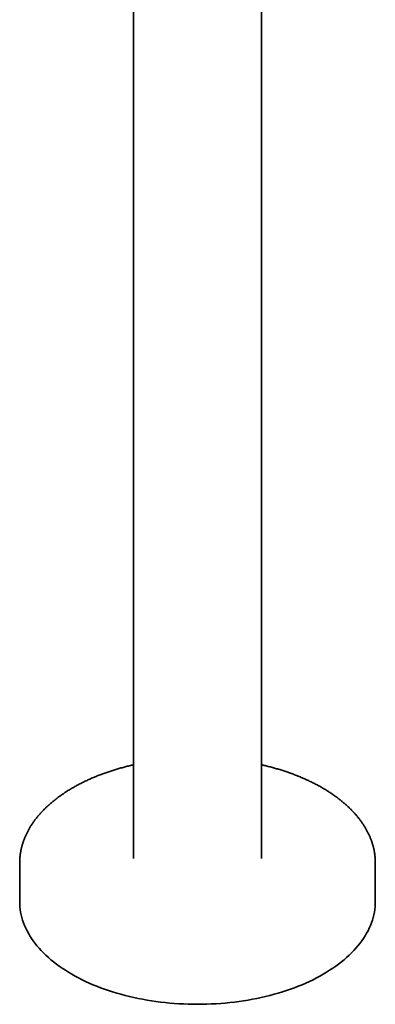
# Model space of a CAD drawing. Header units: millimetres. Extents: x 8 to 956, y 12 to 1992.
# Tile 1 of 25: x 765 to 900, y 124 to 498. Entities that reach past the tile are written whole.
import ezdxf

# ---------------------------------------------------------------- set-up
doc = ezdxf.new("R2010")
doc.units = ezdxf.units.MM

msp = doc.modelspace()

# ---------------------------------------------------------------- linework, layer by layer
at = {"color": 7, "linetype": 'Continuous', "lineweight": 35}
for p, q in [((808.15, 748.96), (808.15, 179.42)), ((856.65, 179.42), (856.65, 744.16)), ((764.9, 177.79), (764.9, 163.09)), ((899.9, 163.09), (899.9, 177.79))]:
    msp.add_line(p, q, dxfattribs=at)
at = {"color": 7, "linetype": 'Continuous', "lineweight": 35, "flags": 128}
for points in [[(764.9, 177.62), (764.9, 177.79), (764.9, 177.95)], [(899.9, 177.96), (899.9, 177.79), (899.9, 177.63)], [(880.13, 135.54), (878.86, 134.83), (877.56, 134.14), (876.24, 133.46), (874.88, 132.81), (873.49, 132.18), (872.07, 131.57), (870.63, 130.98), (869.16, 130.41), (867.67, 129.87), (866.15, 129.35), (864.61, 128.85), (863.04, 128.37), (861.46, 127.92), (859.85, 127.5), (858.23, 127.09), (856.59, 126.72), (854.93, 126.36), (853.26, 126.03), (851.57, 125.73), (849.87, 125.45), (848.16, 125.2), (846.43, 124.98), (844.7, 124.78), (842.96, 124.61), (841.21, 124.46), (839.45, 124.34), (837.69, 124.25), (835.93, 124.18), (834.16, 124.14), (832.4, 124.13), (830.63, 124.14), (828.86, 124.18), (827.1, 124.25), (825.34, 124.34), (823.59, 124.46), (821.84, 124.61), (820.1, 124.78), (818.36, 124.98), (816.64, 125.2), (814.93, 125.45), (813.23, 125.73), (811.54, 126.03), (809.87, 126.36), (808.21, 126.72), (806.57, 127.09), (804.94, 127.5), (803.34, 127.92), (801.75, 128.37), (800.19, 128.85), (798.65, 129.35), (797.13, 129.87), (795.63, 130.41), (794.17, 130.98), (792.72, 131.57), (791.31, 132.18), (789.92, 132.81), (788.56, 133.46), (787.23, 134.14), (785.93, 134.83), (784.67, 135.54), (783.43, 136.27), (782.24, 137.02), (781.07, 137.79), (779.94, 138.57), (778.85, 139.37), (777.79, 140.19), (776.77, 141.02), (775.79, 141.87), (774.84, 142.73), (773.94, 143.61), (773.08, 144.5), (772.25, 145.4), (771.47, 146.32), (770.73, 147.24), (770.04, 148.18), (769.38, 149.13), (768.77, 150.09), (768.2, 151.05), (767.68, 152.03), (767.2, 153.01), (766.76, 154), (766.37, 154.99), (766.03, 155.99), (765.73, 157), (765.47, 158.01), (765.27, 159.02), (765.11, 160.04), (764.99, 161.05), (764.92, 162.07), (764.9, 163.09)], [(899.9, 163.09), (899.87, 162.07), (899.8, 161.05), (899.69, 160.04), (899.53, 159.02), (899.32, 158.01), (899.07, 157), (898.77, 155.99), (898.42, 154.99), (898.03, 154), (897.6, 153.01), (897.12, 152.03), (896.59, 151.05), (896.03, 150.09), (895.41, 149.13), (894.76, 148.18), (894.06, 147.24), (893.32, 146.32), (892.54, 145.4), (891.72, 144.5), (890.85, 143.61), (889.95, 142.73), (889.01, 141.87), (888.03, 141.02), (887.01, 140.19), (885.95, 139.37), (884.85, 138.57), (883.72, 137.79), (882.56, 137.02), (881.36, 136.27), (880.13, 135.54)]]:
    msp.add_lwpolyline(points, dxfattribs=at)
at = {"color": 7, "linetype": 'Continuous', "lineweight": 35}
for points, knots in [([(808.15, 214.97), (808.14, 214.97), (807.87, 214.91), (807.32, 214.78), (806.52, 214.59), (805.72, 214.39), (804.92, 214.19), (804.13, 213.98), (803.35, 213.76), (802.56, 213.54), (801.79, 213.31), (801.02, 213.08), (800.25, 212.84), (799.49, 212.59), (798.73, 212.34), (797.98, 212.09), (797.24, 211.82), (796.5, 211.55), (795.77, 211.28), (795.04, 211), (794.32, 210.72), (793.6, 210.43), (792.89, 210.13), (792.19, 209.83), (791.49, 209.52), (790.81, 209.21), (790.12, 208.89), (789.45, 208.57), (788.78, 208.24), (788.12, 207.91), (787.46, 207.57), (786.82, 207.23), (786.18, 206.88), (785.6, 206.56), (785.24, 206.35), (785.08, 206.26)], [0, 0, 0, 0, 0.000668, 0.0321, 0.063534, 0.094971, 0.12641, 0.157853, 0.189298, 0.220746, 0.252197, 0.283651, 0.315108, 0.346569, 0.378032, 0.409499, 0.440969, 0.472442, 0.503919, 0.535398, 0.566882, 0.598368, 0.629857, 0.66135, 0.692846, 0.724346, 0.755848, 0.787353, 0.818861, 0.850372, 0.881886, 0.913402, 0.94492, 0.976441, 1, 1, 1, 1]), ([(899.9, 177.97), (899.9, 177.99), (899.9, 178.19), (899.89, 178.56), (899.87, 179.07), (899.83, 179.59), (899.79, 180.1), (899.73, 180.62), (899.67, 181.13), (899.59, 181.64), (899.5, 182.15), (899.4, 182.67), (899.29, 183.18), (899.17, 183.69), (899.03, 184.2), (898.89, 184.71), (898.73, 185.21), (898.57, 185.72), (898.39, 186.23), (898.2, 186.73), (898, 187.23), (897.79, 187.73), (897.57, 188.23), (897.34, 188.73), (897.09, 189.22), (896.84, 189.72), (896.57, 190.21), (896.3, 190.7), (896.01, 191.19), (895.71, 191.67), (895.41, 192.16), (895.09, 192.64), (894.76, 193.12), (894.42, 193.59), (894.07, 194.07), (893.71, 194.54), (893.34, 195), (892.96, 195.47), (892.57, 195.93), (892.16, 196.39), (891.75, 196.85), (891.33, 197.3), (890.9, 197.75), (890.46, 198.19), (890.01, 198.63), (889.55, 199.07), (889.08, 199.51), (888.6, 199.94), (888.11, 200.36), (887.61, 200.79), (887.1, 201.21), (886.59, 201.62), (886.06, 202.03), (885.53, 202.44), (884.98, 202.84), (884.43, 203.24), (883.87, 203.63), (883.3, 204.02), (882.73, 204.41), (882.14, 204.79), (881.55, 205.16), (880.94, 205.53), (880.33, 205.9), (879.72, 206.26), (879.09, 206.62), (878.46, 206.97), (877.82, 207.32), (877.17, 207.66), (876.51, 207.99), (875.85, 208.33), (875.18, 208.65), (874.5, 208.97), (873.82, 209.29), (873.13, 209.6), (872.43, 209.9), (871.73, 210.2), (871.02, 210.5), (870.3, 210.79), (869.58, 211.07), (868.85, 211.35), (868.11, 211.62), (867.37, 211.89), (866.63, 212.15), (865.87, 212.4), (865.12, 212.65), (864.36, 212.9), (863.59, 213.14), (862.81, 213.37), (862.04, 213.59), (861.25, 213.81), (860.47, 214.03), (859.67, 214.24), (858.88, 214.44), (858.08, 214.64), (857.33, 214.81), (856.86, 214.92), (856.65, 214.97)], [0, 0, 0, 0, 0.00142, 0.011943, 0.022465, 0.032989, 0.043515, 0.054043, 0.064575, 0.075111, 0.085653, 0.0962, 0.106754, 0.117315, 0.127884, 0.138462, 0.149048, 0.159643, 0.170248, 0.180863, 0.191489, 0.202124, 0.21277, 0.223427, 0.234094, 0.244772, 0.25546, 0.266159, 0.276868, 0.287587, 0.298315, 0.309053, 0.3198, 0.330556, 0.34132, 0.352092, 0.362872, 0.373659, 0.384453, 0.395254, 0.40606, 0.416872, 0.42769, 0.438512, 0.449338, 0.460169, 0.471004, 0.481842, 0.492683, 0.503527, 0.514373, 0.525222, 0.536072, 0.546924, 0.557777, 0.568632, 0.579487, 0.590343, 0.6012, 0.612057, 0.622915, 0.633772, 0.644629, 0.655486, 0.666343, 0.677199, 0.688055, 0.69891, 0.709765, 0.720619, 0.731471, 0.742323, 0.753175, 0.764025, 0.774874, 0.785722, 0.796569, 0.807415, 0.81826, 0.829104, 0.839947, 0.850789, 0.86163, 0.87247, 0.883308, 0.894146, 0.904982, 0.915818, 0.926652, 0.937486, 0.948318, 0.95915, 0.96998, 0.98081, 0.991639, 1, 1, 1, 1]), ([(785.08, 206.26), (784.97, 206.2), (784.66, 206.01), (784.14, 205.71), (783.53, 205.34), (782.94, 204.97), (782.35, 204.59), (781.76, 204.2), (781.19, 203.82), (780.63, 203.43), (780.07, 203.03), (779.52, 202.63), (778.98, 202.22), (778.45, 201.81), (777.93, 201.4), (777.42, 200.98), (776.92, 200.56), (776.42, 200.14), (775.94, 199.71), (775.47, 199.27), (775, 198.84), (774.54, 198.4), (774.1, 197.95), (773.66, 197.51), (773.24, 197.05), (772.82, 196.6), (772.41, 196.14), (772.02, 195.68), (771.63, 195.22), (771.25, 194.75), (770.89, 194.28), (770.53, 193.81), (770.19, 193.33), (769.85, 192.85), (769.53, 192.37), (769.22, 191.89), (768.91, 191.4), (768.62, 190.91), (768.34, 190.42), (768.07, 189.93), (767.81, 189.44), (767.56, 188.94), (767.32, 188.44), (767.1, 187.94), (766.88, 187.44), (766.68, 186.94), (766.48, 186.43), (766.3, 185.93), (766.13, 185.42), (765.97, 184.91), (765.82, 184.41), (765.68, 183.9), (765.56, 183.38), (765.44, 182.87), (765.34, 182.36), (765.24, 181.85), (765.16, 181.33), (765.09, 180.82), (765.03, 180.3), (764.98, 179.79), (764.94, 179.27), (764.92, 178.76), (764.9, 178.32), (764.9, 178.05), (764.9, 177.96)], [0, 0, 0, 0, 0.008741, 0.025301, 0.041862, 0.058423, 0.074985, 0.091547, 0.108109, 0.124671, 0.141232, 0.157792, 0.17435, 0.190908, 0.207463, 0.224016, 0.240567, 0.257115, 0.273659, 0.290199, 0.306735, 0.323266, 0.339791, 0.356311, 0.372824, 0.38933, 0.405828, 0.422318, 0.438799, 0.45527, 0.471731, 0.488181, 0.50462, 0.521047, 0.537462, 0.553863, 0.57025, 0.586623, 0.602981, 0.619325, 0.635652, 0.651964, 0.66826, 0.68454, 0.700803, 0.71705, 0.733281, 0.749495, 0.765694, 0.781877, 0.798044, 0.814198, 0.830337, 0.846463, 0.862576, 0.878677, 0.894768, 0.910849, 0.926921, 0.942986, 0.959045, 0.975099, 0.991149, 1, 1, 1, 1])]:
    msp.add_open_spline(points, degree=3, knots=knots, dxfattribs=at)

doc.saveas('drawing.dxf')
